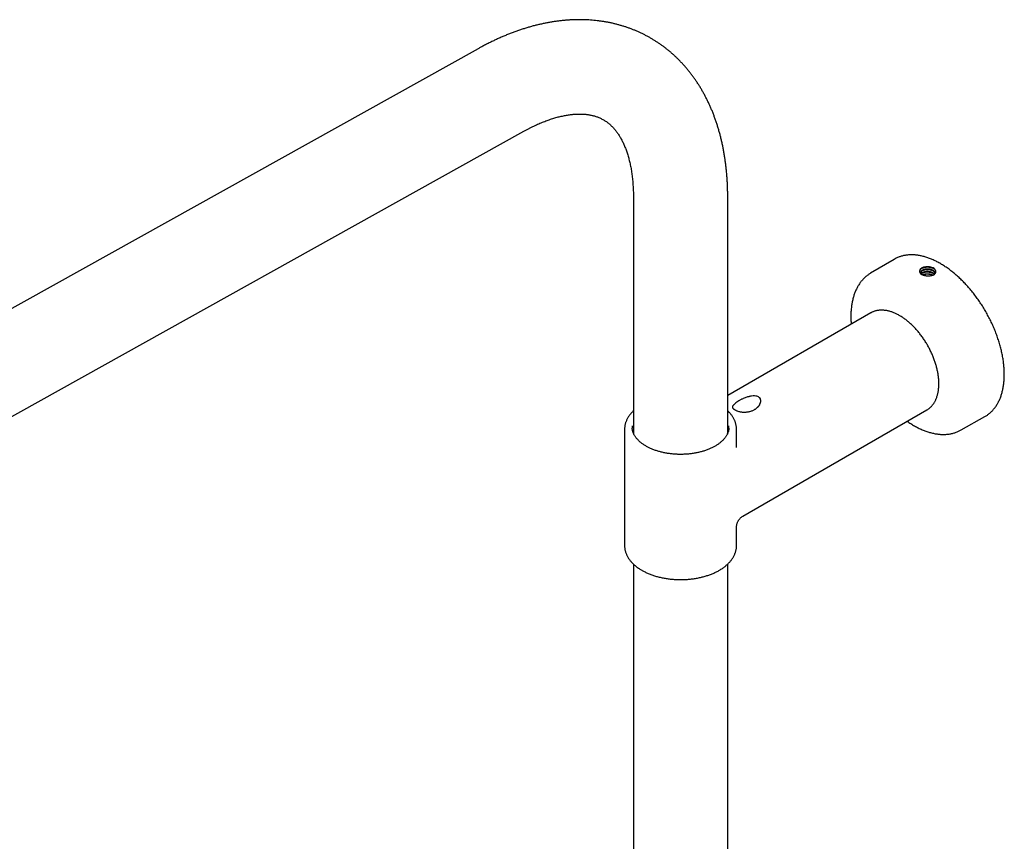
# Model space of a CAD drawing. Header units: millimetres. Extents: x 8 to 1918, y 12 to 2737.
# Tile 46 of 113: x 1530 to 1758, y 1107 to 1298. Entities that reach past the tile are written whole.
import ezdxf

# ---------------------------------------------------------------- set-up
doc = ezdxf.new("R2010")
doc.units = ezdxf.units.MM

msp = doc.modelspace()

# ---------------------------------------------------------------- linework, layer by layer
at = {"color": 7, "linetype": 'Continuous', "lineweight": 30}
for p, q in [((1635.96, 1291.5), (1408.51, 1164.78)), ((1412.36, 1141.86), (1646.62, 1272.37)), ((1672.02, 1257.01), (1672.02, 1202.71)), ((1693.92, 1202.71), (1693.92, 1257.01)), ((1732.54, 1242.61), (1727.1, 1239.38)), ((1727.09, 1239.38), (1727.1, 1239.38)), ((1741.51, 1238.88), (1741.34, 1238.95)), ((1727.17, 1230.18), (1693.92, 1210.98)), ((1697.47, 1183.01), (1740.17, 1207.66)), ((1701.3, 1208.84), (1701.31, 1208.86)), ((1748.11, 1202.99), (1753.62, 1206.09)), ((1669.97, 1203.13), (1669.97, 1203.12)), ((1669.97, 1203.12), (1669.97, 1176.18)), ((1695.97, 1203.12), (1695.97, 1203.13)), ((1695.97, 1198.89), (1695.97, 1203.12)), ((1695.97, 1176.18), (1695.97, 1180.41)), ((1672.02, 1171.86), (1672.02, 834.61)), ((1693.92, 834.62), (1693.92, 1171.86))]:
    msp.add_line(p, q, dxfattribs=at)
at = {"color": 7, "linetype": 'Continuous', "lineweight": 30, "flags": 128}
for points in [[(1741.78, 1238.99), (1741.95, 1239.12), (1742.04, 1239.21), (1742.12, 1239.32), (1742.19, 1239.44), (1742.22, 1239.51), (1742.24, 1239.57), (1742.25, 1239.63), (1742.25, 1239.68), (1742.26, 1239.73), (1742.25, 1239.77), (1742.25, 1239.78), (1742.25, 1239.83), (1742.24, 1239.87), (1742.23, 1239.91), (1742.22, 1239.94), (1742.21, 1239.98), (1742.2, 1240.01), (1742.19, 1240.03), (1742.16, 1240.09), (1742.15, 1240.11), (1742.15, 1240.12), (1742.15, 1240.12), (1742.12, 1240.15), (1742.1, 1240.19), (1742.07, 1240.22), (1742.04, 1240.26), (1742.02, 1240.29), (1741.98, 1240.32), (1741.82, 1240.46), (1741.59, 1240.6), (1741.33, 1240.72), (1741.05, 1240.8), (1740.76, 1240.86), (1740.47, 1240.89), (1740.18, 1240.9), (1739.91, 1240.88), (1739.65, 1240.83), (1739.41, 1240.77), (1739.19, 1240.7), (1739, 1240.61), (1738.84, 1240.51), (1738.71, 1240.4), (1738.6, 1240.29), (1738.6, 1240.29)], [(1727.48, 1230.34), (1727.24, 1230.21), (1727.17, 1230.18)], [(1740.17, 1207.66), (1740.36, 1207.77), (1740.45, 1207.83)], [(1753.62, 1206.09), (1753.93, 1206.27), (1754.06, 1206.36)], [(1694.06, 1202.6), (1694, 1202.77), (1693.92, 1202.98)]]:
    msp.add_lwpolyline(points, dxfattribs=at)
at = {"color": 7, "linetype": 'Continuous', "lineweight": 30}
for centre, radius, start, end in [((1736.13, 1236.55), 7.04, 116.2135, 120.6079), ((1739.32, 1239.84), 0.852, 148.0753, 248.51), ((1739.48, 1239.57), 0.676, 158.7969, 240.7234), ((1675.48, 1203.69), 3.75, 175.651, 184.3647), ((1675.92, 1201.39), 4.21, 157.7603, 163.1165), ((1675.7, 1202.72), 3.68, 180.0143, 189.2599), ((1690.25, 1202.72), 3.68, 350.6185, 359.9854), ((1690.47, 1203.69), 3.75, 355.8486, 4.1304)]:
    msp.add_arc(centre, radius, start, end, dxfattribs=at)
msp.add_ellipse((2095.84, 1437.27), major_axis=(904.78, 541), ratio=0.013088, start_param=1.967745, end_param=1.967986, dxfattribs=at)
for points, knots in [([(1693.92, 1257.01), (1693.92, 1257.19), (1693.92, 1257.69), (1693.91, 1258.51), (1693.88, 1259.48), (1693.84, 1260.44), (1693.78, 1261.4), (1693.71, 1262.34), (1693.62, 1263.28), (1693.52, 1264.22), (1693.4, 1265.14), (1693.27, 1266.06), (1693.13, 1266.97), (1692.97, 1267.87), (1692.8, 1268.77), (1692.61, 1269.65), (1692.41, 1270.52), (1692.19, 1271.39), (1691.96, 1272.24), (1691.71, 1273.09), (1691.45, 1273.92), (1691.18, 1274.74), (1690.89, 1275.55), (1690.59, 1276.35), (1690.28, 1277.14), (1689.95, 1277.91), (1689.61, 1278.67), (1689.25, 1279.42), (1688.88, 1280.16), (1688.5, 1280.88), (1688.11, 1281.59), (1687.7, 1282.29), (1687.29, 1282.97), (1686.86, 1283.64), (1686.41, 1284.29), (1685.96, 1284.94), (1685.49, 1285.56), (1685.02, 1286.18), (1684.53, 1286.77), (1684.03, 1287.36), (1683.52, 1287.93), (1683, 1288.48), (1682.47, 1289.03), (1681.93, 1289.55), (1681.38, 1290.06), (1680.82, 1290.56), (1680.25, 1291.04), (1679.67, 1291.51), (1679.08, 1291.96), (1678.48, 1292.4), (1677.87, 1292.82), (1677.25, 1293.22), (1676.62, 1293.61), (1675.99, 1293.99), (1675.35, 1294.35), (1674.69, 1294.7), (1674.03, 1295.03), (1673.36, 1295.34), (1672.69, 1295.64), (1672, 1295.92), (1671.31, 1296.19), (1670.61, 1296.44), (1669.91, 1296.67), (1669.19, 1296.89), (1668.47, 1297.09), (1667.74, 1297.28), (1667.01, 1297.45), (1666.27, 1297.61), (1665.52, 1297.74), (1664.76, 1297.87), (1664, 1297.97), (1663.23, 1298.06), (1662.46, 1298.13), (1661.68, 1298.19), (1660.89, 1298.22), (1660.1, 1298.25), (1659.31, 1298.25), (1658.51, 1298.24), (1657.7, 1298.21), (1656.89, 1298.16), (1656.07, 1298.09), (1655.25, 1298.01), (1654.43, 1297.91), (1653.6, 1297.8), (1652.76, 1297.66), (1651.93, 1297.51), (1651.09, 1297.34), (1650.25, 1297.15), (1649.4, 1296.95), (1648.55, 1296.73), (1647.7, 1296.49), (1646.85, 1296.23), (1646, 1295.96), (1645.15, 1295.67), (1644.29, 1295.36), (1643.44, 1295.04), (1642.58, 1294.7), (1641.73, 1294.34), (1640.87, 1293.97), (1640.02, 1293.58), (1639.16, 1293.17), (1638.31, 1292.75), (1637.46, 1292.32), (1636.67, 1291.9), (1636.17, 1291.62), (1635.96, 1291.5)], [0, 0, 0, 0, 0.005592, 0.0159683, 0.0263469, 0.0367237, 0.0470975, 0.0574668, 0.0678303, 0.0781862, 0.088533, 0.0988689, 0.1091921, 0.1195005, 0.1297922, 0.1400651, 0.1503173, 0.1605466, 0.170751, 0.1809283, 0.1910767, 0.2011942, 0.2112789, 0.2213293, 0.2313437, 0.2413207, 0.2512591, 0.2611579, 0.2710161, 0.2808333, 0.2906089, 0.3003428, 0.310035, 0.3196857, 0.3292954, 0.3388648, 0.3483946, 0.3578859, 0.36734, 0.3767582, 0.3861421, 0.3954934, 0.4048138, 0.4141053, 0.4233699, 0.4326098, 0.4418272, 0.4510244, 0.4602037, 0.4693675, 0.4785183, 0.4876586, 0.4967909, 0.5059178, 0.5150417, 0.5241648, 0.5332893, 0.5424177, 0.5515525, 0.5606963, 0.5698516, 0.5790208, 0.5882062, 0.5974104, 0.6066355, 0.6158837, 0.6251573, 0.6344582, 0.6437884, 0.6531497, 0.6625438, 0.6719722, 0.6814365, 0.6909377, 0.7004771, 0.7100555, 0.7196737, 0.7293321, 0.7390311, 0.7487709, 0.7585512, 0.7683718, 0.7782323, 0.7881318, 0.7980695, 0.8080443, 0.8180549, 0.8280999, 0.8381778, 0.8482867, 0.8584251, 0.8685909, 0.8787822, 0.8889971, 0.8992336, 0.9094897, 0.9197634, 0.9300527, 0.9403559, 0.9506709, 0.9609962, 0.97133, 0.9816708, 0.9920171, 1, 1, 1, 1]), ([(1646.62, 1272.37), (1646.72, 1272.43), (1647.01, 1272.59), (1647.5, 1272.85), (1648.08, 1273.15), (1648.65, 1273.43), (1649.22, 1273.7), (1649.78, 1273.96), (1650.33, 1274.2), (1650.88, 1274.43), (1651.43, 1274.65), (1651.97, 1274.85), (1652.5, 1275.04), (1653.02, 1275.21), (1653.54, 1275.38), (1654.05, 1275.52), (1654.55, 1275.66), (1655.05, 1275.78), (1655.53, 1275.89), (1656.01, 1275.99), (1656.48, 1276.08), (1656.95, 1276.15), (1657.4, 1276.21), (1657.85, 1276.26), (1658.29, 1276.3), (1658.72, 1276.33), (1659.14, 1276.34), (1659.56, 1276.35), (1659.96, 1276.34), (1660.36, 1276.32), (1660.75, 1276.3), (1661.14, 1276.26), (1661.52, 1276.21), (1661.89, 1276.15), (1662.26, 1276.07), (1662.62, 1275.99), (1662.98, 1275.89), (1663.33, 1275.78), (1663.68, 1275.66), (1664.04, 1275.52), (1664.38, 1275.36), (1664.73, 1275.19), (1665.07, 1275), (1665.41, 1274.8), (1665.74, 1274.58), (1666.06, 1274.34), (1666.37, 1274.09), (1666.67, 1273.83), (1666.96, 1273.57), (1667.23, 1273.29), (1667.5, 1273), (1667.75, 1272.7), (1668, 1272.39), (1668.24, 1272.07), (1668.47, 1271.74), (1668.69, 1271.4), (1668.91, 1271.05), (1669.12, 1270.68), (1669.32, 1270.3), (1669.52, 1269.91), (1669.71, 1269.51), (1669.9, 1269.1), (1670.07, 1268.67), (1670.25, 1268.23), (1670.41, 1267.78), (1670.57, 1267.32), (1670.72, 1266.84), (1670.86, 1266.35), (1671, 1265.85), (1671.13, 1265.33), (1671.25, 1264.8), (1671.36, 1264.26), (1671.47, 1263.71), (1671.56, 1263.15), (1671.65, 1262.57), (1671.73, 1261.98), (1671.8, 1261.38), (1671.86, 1260.77), (1671.91, 1260.14), (1671.95, 1259.51), (1671.99, 1258.86), (1672.01, 1258.2), (1672.02, 1257.59), (1672.02, 1257.19), (1672.02, 1257.01)], [0, 0, 0, 0, 0.0058839, 0.01712, 0.0283461, 0.0395639, 0.0507746, 0.0619795, 0.07318, 0.084378, 0.0955753, 0.1067734, 0.1179747, 0.129182, 0.1403982, 0.1516268, 0.1628716, 0.1741368, 0.1854272, 0.1967482, 0.2081058, 0.2195065, 0.2309579, 0.2424683, 0.254047, 0.2657044, 0.2774524, 0.289304, 0.301274, 0.313379, 0.3256379, 0.3380716, 0.3507038, 0.3635611, 0.3766729, 0.3900716, 0.4037917, 0.4178687, 0.4323359, 0.4472186, 0.4625249, 0.478232, 0.49427, 0.5105123, 0.5267525, 0.542778, 0.5584515, 0.5736977, 0.5884954, 0.6028587, 0.6168204, 0.6304201, 0.6436985, 0.6566937, 0.6694407, 0.6819705, 0.6943104, 0.7064846, 0.7185141, 0.7304176, 0.7422113, 0.7539096, 0.7655253, 0.7770695, 0.7885522, 0.7999821, 0.8113673, 0.8227145, 0.8340301, 0.8453195, 0.8565876, 0.867839, 0.8790774, 0.8903064, 0.901529, 0.9127479, 0.9239657, 0.9351839, 0.9464043, 0.9576286, 0.9688584, 0.980095, 0.9913396, 1, 1, 1, 1]), ([(1754.07, 1206.37), (1754.16, 1206.43), (1754.35, 1206.56), (1754.63, 1206.78), (1754.91, 1207.01), (1755.17, 1207.26), (1755.43, 1207.52), (1755.67, 1207.8), (1755.9, 1208.09), (1756.13, 1208.39), (1756.34, 1208.71), (1756.54, 1209.04), (1756.73, 1209.38), (1756.91, 1209.74), (1757.08, 1210.11), (1757.23, 1210.49), (1757.38, 1210.88), (1757.51, 1211.29), (1757.63, 1211.7), (1757.73, 1212.13), (1757.83, 1212.56), (1757.91, 1213.01), (1757.98, 1213.46), (1758.04, 1213.93), (1758.09, 1214.4), (1758.12, 1214.88), (1758.14, 1215.37), (1758.14, 1215.86), (1758.14, 1216.37), (1758.12, 1216.88), (1758.09, 1217.39), (1758.05, 1217.92), (1757.99, 1218.44), (1757.93, 1218.97), (1757.85, 1219.51), (1757.75, 1220.05), (1757.65, 1220.6), (1757.53, 1221.14), (1757.4, 1221.69), (1757.26, 1222.24), (1757.11, 1222.8), (1756.95, 1223.35), (1756.77, 1223.91), (1756.58, 1224.46), (1756.39, 1225.02), (1756.18, 1225.58), (1755.96, 1226.13), (1755.73, 1226.68), (1755.49, 1227.24), (1755.24, 1227.78), (1754.98, 1228.33), (1754.7, 1228.87), (1754.42, 1229.41), (1754.13, 1229.95), (1753.84, 1230.48), (1753.53, 1231), (1753.21, 1231.52), (1752.89, 1232.04), (1752.55, 1232.54), (1752.21, 1233.04), (1751.87, 1233.54), (1751.51, 1234.02), (1751.15, 1234.5), (1750.78, 1234.97), (1750.4, 1235.43), (1750.02, 1235.88), (1749.64, 1236.32), (1749.24, 1236.76), (1748.85, 1237.18), (1748.44, 1237.59), (1748.04, 1237.99), (1747.63, 1238.38), (1747.21, 1238.76), (1746.79, 1239.12), (1746.37, 1239.47), (1745.95, 1239.81), (1745.52, 1240.14), (1745.09, 1240.46), (1744.66, 1240.76), (1744.23, 1241.05), (1743.8, 1241.32), (1743.37, 1241.58), (1742.93, 1241.82), (1742.5, 1242.05), (1742.07, 1242.27), (1741.63, 1242.47), (1741.2, 1242.66), (1740.77, 1242.83), (1740.35, 1242.98), (1739.92, 1243.12), (1739.5, 1243.25), (1739.08, 1243.35), (1738.66, 1243.44), (1738.25, 1243.52), (1737.84, 1243.58), (1737.43, 1243.62), (1737.03, 1243.65), (1736.64, 1243.66), (1736.25, 1243.65), (1735.87, 1243.63), (1735.49, 1243.59), (1735.12, 1243.54), (1734.75, 1243.47), (1734.4, 1243.38), (1734.05, 1243.28), (1733.71, 1243.16), (1733.37, 1243.03), (1733.15, 1242.93), (1733.04, 1242.87), (1733.03, 1242.87)], [0, 0, 0, 0, 0.008882, 0.018202, 0.027526, 0.036855, 0.046192, 0.055538, 0.064893, 0.074258, 0.083634, 0.09302, 0.102417, 0.111823, 0.121239, 0.130662, 0.140093, 0.149531, 0.158974, 0.168422, 0.177874, 0.18733, 0.196787, 0.206247, 0.215708, 0.22517, 0.234633, 0.244095, 0.253558, 0.26302, 0.272481, 0.281941, 0.291401, 0.30086, 0.310318, 0.319775, 0.329231, 0.338686, 0.34814, 0.357593, 0.367045, 0.376497, 0.385947, 0.395397, 0.404846, 0.414294, 0.423742, 0.433189, 0.442636, 0.452083, 0.461529, 0.470974, 0.48042, 0.489865, 0.499311, 0.508756, 0.518201, 0.527647, 0.537092, 0.546538, 0.555984, 0.565431, 0.574877, 0.584325, 0.593773, 0.603221, 0.61267, 0.62212, 0.631571, 0.641023, 0.650475, 0.659929, 0.669383, 0.678838, 0.688295, 0.697753, 0.707211, 0.716671, 0.726132, 0.735594, 0.745057, 0.754521, 0.763985, 0.773451, 0.782916, 0.792382, 0.801847, 0.811312, 0.820775, 0.830237, 0.839697, 0.849153, 0.858606, 0.868055, 0.877497, 0.886934, 0.896363, 0.905784, 0.915196, 0.924598, 0.93399, 0.943372, 0.952742, 0.962102, 0.971452, 0.980792, 0.990125, 0.999451, 1, 1, 1, 1]), ([(1727.09, 1239.37), (1727.02, 1239.33), (1726.84, 1239.23), (1726.57, 1239.05), (1726.28, 1238.83), (1725.99, 1238.59), (1725.71, 1238.34), (1725.45, 1238.08), (1725.19, 1237.8), (1724.94, 1237.51), (1724.71, 1237.2), (1724.49, 1236.89), (1724.27, 1236.55), (1724.07, 1236.21), (1723.88, 1235.85), (1723.7, 1235.48), (1723.54, 1235.09), (1723.38, 1234.7), (1723.24, 1234.29), (1723.11, 1233.87), (1722.99, 1233.44), (1722.89, 1233), (1722.8, 1232.55), (1722.72, 1232.1), (1722.65, 1231.63), (1722.6, 1231.15), (1722.56, 1230.67), (1722.53, 1230.17), (1722.52, 1229.75), (1722.52, 1229.4), (1722.52, 1229.05), (1722.53, 1228.61), (1722.56, 1228.09), (1722.59, 1227.73), (1722.6, 1227.55), (1722.6, 1227.54)], [0, 0, 0, 0, 0.0208625, 0.0523865, 0.0839219, 0.1154869, 0.1470988, 0.1787736, 0.210525, 0.2423645, 0.2743013, 0.3063415, 0.3384886, 0.3707435, 0.4031044, 0.4355675, 0.468127, 0.5007757, 0.5335055, 0.5663073, 0.5991721, 0.6320907, 0.6650543, 0.6980544, 0.7310836, 0.7641347, 0.7972015, 0.8302788, 0.8633617, 0.8814295, 0.8989346, 0.9320187, 0.9650951, 0.9981643, 1, 1, 1, 1]), ([(1742.12, 1240.15), (1742.1, 1240.17), (1742.06, 1240.21), (1742, 1240.26), (1741.95, 1240.3), (1741.9, 1240.33), (1741.85, 1240.36), (1741.78, 1240.41), (1741.66, 1240.47), (1741.52, 1240.54), (1741.36, 1240.6), (1741.22, 1240.64), (1741.1, 1240.68), (1740.98, 1240.7), (1740.85, 1240.73), (1740.72, 1240.75), (1740.6, 1240.76), (1740.52, 1240.76), (1740.44, 1240.77), (1740.33, 1240.77), (1740.15, 1240.77), (1739.99, 1240.76), (1739.86, 1240.74), (1739.78, 1240.73), (1739.7, 1240.72), (1739.62, 1240.7), (1739.54, 1240.69), (1739.47, 1240.67), (1739.39, 1240.64), (1739.3, 1240.62), (1739.22, 1240.58), (1739.15, 1240.56), (1739.08, 1240.52), (1739.01, 1240.49), (1738.94, 1240.45), (1738.88, 1240.41), (1738.82, 1240.37), (1738.76, 1240.33), (1738.71, 1240.28), (1738.66, 1240.24), (1738.63, 1240.2), (1738.61, 1240.17), (1738.59, 1240.15), (1738.57, 1240.12), (1738.53, 1240.07), (1738.49, 1239.99), (1738.47, 1239.91), (1738.45, 1239.85), (1738.45, 1239.83), (1738.45, 1239.82)], [0, 0, 0, 0, 0.024949, 0.042515, 0.058227, 0.072086, 0.083841, 0.103287, 0.133293, 0.173783, 0.21107, 0.240713, 0.262709, 0.289458, 0.316207, 0.342957, 0.369708, 0.386055, 0.393486, 0.417268, 0.452937, 0.500487, 0.517264, 0.534114, 0.551035, 0.568029, 0.585095, 0.602234, 0.619445, 0.64204, 0.66243, 0.680613, 0.696591, 0.721925, 0.738436, 0.758264, 0.778093, 0.79792, 0.817747, 0.837574, 0.8574, 0.864959, 0.874606, 0.886341, 0.900163, 0.934064, 0.976308, 0.993959, 1, 1, 1, 1]), ([(1739.01, 1239.05), (1739, 1239.06), (1738.96, 1239.09), (1738.91, 1239.13), (1738.86, 1239.18), (1738.82, 1239.22), (1738.8, 1239.25), (1738.78, 1239.28), (1738.76, 1239.32), (1738.74, 1239.36), (1738.72, 1239.41), (1738.71, 1239.45), (1738.71, 1239.5), (1738.71, 1239.58), (1738.75, 1239.68), (1738.82, 1239.77), (1738.85, 1239.81)], [0, 0, 0, 0, 0.050424, 0.108513, 0.181445, 0.243175, 0.27994, 0.303553, 0.360783, 0.418691, 0.477246, 0.535884, 0.594021, 0.651659, 0.825656, 1, 1, 1, 1]), ([(1742.09, 1239.28), (1742.09, 1239.29), (1742.09, 1239.32), (1742.07, 1239.38), (1742.04, 1239.49), (1741.97, 1239.61), (1741.88, 1239.72), (1741.78, 1239.82), (1741.69, 1239.89), (1741.61, 1239.95), (1741.51, 1240.01), (1741.39, 1240.07), (1741.26, 1240.12), (1741.13, 1240.17), (1741.01, 1240.21), (1740.88, 1240.24), (1740.71, 1240.27), (1740.53, 1240.29), (1740.37, 1240.3), (1740.25, 1240.3), (1740.14, 1240.29), (1740.03, 1240.29), (1739.93, 1240.27), (1739.87, 1240.26), (1739.83, 1240.26), (1739.8, 1240.25), (1739.78, 1240.25), (1739.71, 1240.23), (1739.62, 1240.21), (1739.52, 1240.18), (1739.45, 1240.16), (1739.39, 1240.13), (1739.34, 1240.11), (1739.3, 1240.09), (1739.26, 1240.07), (1739.2, 1240.04), (1739.13, 1240), (1739.05, 1239.94), (1738.99, 1239.89), (1738.94, 1239.83), (1738.9, 1239.79), (1738.86, 1239.72), (1738.82, 1239.64), (1738.81, 1239.57), (1738.8, 1239.53)], [0, 0, 0, 0, 0.00479, 0.02516, 0.065884, 0.106614, 0.147339, 0.188065, 0.212646, 0.235513, 0.262246, 0.292843, 0.324923, 0.353656, 0.380926, 0.406733, 0.43676, 0.483924, 0.518843, 0.532124, 0.560025, 0.583583, 0.602798, 0.617667, 0.625491, 0.631185, 0.634749, 0.641097, 0.676948, 0.694414, 0.711879, 0.729344, 0.744392, 0.751759, 0.763349, 0.779162, 0.802947, 0.832475, 0.85973, 0.879176, 0.899172, 0.919719, 0.962575, 1, 1, 1, 1]), ([(1738.85, 1239.81), (1738.87, 1239.84), (1738.9, 1239.89), (1738.96, 1239.96), (1739.01, 1240.01), (1739.07, 1240.06), (1739.13, 1240.1), (1739.19, 1240.15), (1739.25, 1240.18), (1739.3, 1240.2), (1739.33, 1240.22), (1739.39, 1240.24), (1739.48, 1240.28), (1739.58, 1240.31), (1739.67, 1240.33), (1739.75, 1240.35), (1739.82, 1240.37), (1739.9, 1240.38), (1740, 1240.39), (1740.11, 1240.4), (1740.23, 1240.41), (1740.35, 1240.4), (1740.49, 1240.4), (1740.65, 1240.38), (1740.77, 1240.37), (1740.82, 1240.35), (1740.83, 1240.35), (1740.86, 1240.35), (1740.9, 1240.34), (1740.97, 1240.32), (1741.08, 1240.29), (1741.21, 1240.25), (1741.38, 1240.18), (1741.51, 1240.11), (1741.6, 1240.06), (1741.64, 1240.03), (1741.69, 1240), (1741.74, 1239.96), (1741.78, 1239.92), (1741.84, 1239.87), (1741.9, 1239.8), (1741.95, 1239.74), (1741.99, 1239.68), (1742.02, 1239.63), (1742.04, 1239.58), (1742.06, 1239.53), (1742.08, 1239.48), (1742.09, 1239.43), (1742.1, 1239.37), (1742.1, 1239.33), (1742.1, 1239.3)], [0, 0, 0, 0, 0.036058, 0.065634, 0.088727, 0.110964, 0.133199, 0.155434, 0.177667, 0.186288, 0.197384, 0.210956, 0.235953, 0.266516, 0.284964, 0.303067, 0.320825, 0.338239, 0.355308, 0.383596, 0.410151, 0.434971, 0.458058, 0.49901, 0.533031, 0.534713, 0.536892, 0.539569, 0.550584, 0.566077, 0.586046, 0.619627, 0.661157, 0.710631, 0.722596, 0.735697, 0.749932, 0.765303, 0.781809, 0.799449, 0.829958, 0.854948, 0.874419, 0.88837, 0.906148, 0.923925, 0.941702, 0.95948, 0.977256, 1, 1, 1, 1]), ([(1738.88, 1239.28), (1738.89, 1239.3), (1738.93, 1239.36), (1739.01, 1239.44), (1739.11, 1239.52), (1739.21, 1239.58), (1739.31, 1239.64), (1739.42, 1239.68), (1739.53, 1239.72), (1739.65, 1239.76), (1739.77, 1239.78), (1739.89, 1239.81), (1740.02, 1239.82), (1740.2, 1239.83), (1740.39, 1239.83), (1740.57, 1239.82), (1740.7, 1239.8), (1740.8, 1239.79), (1740.9, 1239.77), (1740.99, 1239.75), (1741.1, 1239.71), (1741.24, 1239.67), (1741.36, 1239.62), (1741.46, 1239.57), (1741.52, 1239.53), (1741.58, 1239.5), (1741.63, 1239.47), (1741.66, 1239.45), (1741.7, 1239.42), (1741.75, 1239.38), (1741.8, 1239.34), (1741.84, 1239.29), (1741.89, 1239.25), (1741.93, 1239.2), (1741.95, 1239.16), (1741.96, 1239.14)], [0, 0, 0, 0, 0.031764, 0.083393, 0.133006, 0.169971, 0.205524, 0.239664, 0.277052, 0.314825, 0.343769, 0.374576, 0.409667, 0.44904, 0.50781, 0.554342, 0.581865, 0.607958, 0.632619, 0.655848, 0.677647, 0.725856, 0.765129, 0.789674, 0.81142, 0.830369, 0.846519, 0.85987, 0.870422, 0.891491, 0.91256, 0.93363, 0.9547, 0.975771, 1, 1, 1, 1]), ([(1741.92, 1239.1), (1741.89, 1239.14), (1741.82, 1239.21), (1741.7, 1239.32), (1741.57, 1239.4), (1741.45, 1239.47), (1741.36, 1239.51), (1741.26, 1239.55), (1741.13, 1239.6), (1740.99, 1239.64), (1740.84, 1239.67), (1740.71, 1239.7), (1740.59, 1239.71), (1740.48, 1239.72), (1740.35, 1239.73), (1740.21, 1239.73), (1740.06, 1239.72), (1739.92, 1239.7), (1739.82, 1239.68), (1739.72, 1239.67), (1739.61, 1239.64), (1739.48, 1239.6), (1739.37, 1239.56), (1739.29, 1239.52), (1739.24, 1239.49), (1739.18, 1239.46), (1739.12, 1239.42), (1739.05, 1239.37), (1738.98, 1239.31), (1738.94, 1239.26), (1738.92, 1239.24), (1738.92, 1239.23)], [0, 0, 0, 0, 0.0502804, 0.1082347, 0.1617817, 0.1950406, 0.226338, 0.2491097, 0.2886504, 0.341754, 0.3734084, 0.4084559, 0.4466881, 0.4685502, 0.5028014, 0.5428846, 0.5864413, 0.6234435, 0.6531201, 0.6753206, 0.7085743, 0.7548198, 0.7973144, 0.8195941, 0.8402705, 0.8593436, 0.8863015, 0.9212172, 0.9580403, 0.9872887, 1, 1, 1, 1]), ([(1741.71, 1239.87), (1741.7, 1239.88), (1741.66, 1239.9), (1741.56, 1239.95), (1741.44, 1240), (1741.3, 1240.05), (1741.17, 1240.09), (1741.05, 1240.12), (1740.94, 1240.14), (1740.85, 1240.16), (1740.75, 1240.17), (1740.64, 1240.18), (1740.56, 1240.19), (1740.49, 1240.19), (1740.43, 1240.2), (1740.37, 1240.2), (1740.28, 1240.2), (1740.2, 1240.2), (1740.11, 1240.2), (1740.03, 1240.19), (1739.95, 1240.18), (1739.8, 1240.17), (1739.58, 1240.13), (1739.35, 1240.06), (1739.17, 1239.99), (1739.08, 1239.95), (1739.04, 1239.93)], [0, 0, 0, 0, 0.013124, 0.058934, 0.115455, 0.168235, 0.217272, 0.262567, 0.298855, 0.327909, 0.364234, 0.403293, 0.433304, 0.454264, 0.466175, 0.495255, 0.524334, 0.553413, 0.582491, 0.611569, 0.640646, 0.669722, 0.771396, 0.873063, 0.948853, 1, 1, 1, 1]), ([(1741.71, 1239.3), (1741.7, 1239.31), (1741.63, 1239.34), (1741.51, 1239.4), (1741.35, 1239.46), (1741.22, 1239.5), (1741.09, 1239.53), (1740.97, 1239.56), (1740.85, 1239.58), (1740.73, 1239.6), (1740.62, 1239.61), (1740.53, 1239.62), (1740.44, 1239.63), (1740.32, 1239.63), (1740.14, 1239.63), (1739.96, 1239.61), (1739.81, 1239.6), (1739.69, 1239.58), (1739.58, 1239.55), (1739.46, 1239.52), (1739.33, 1239.48), (1739.2, 1239.43), (1739.1, 1239.39), (1739.06, 1239.37), (1739.05, 1239.36)], [0, 0, 0, 0, 0.014733, 0.084257, 0.150175, 0.201433, 0.238026, 0.287964, 0.328751, 0.369539, 0.410328, 0.442897, 0.463301, 0.506088, 0.56807, 0.644346, 0.69173, 0.731569, 0.773123, 0.81639, 0.871731, 0.929625, 0.985523, 1, 1, 1, 1]), ([(1739.16, 1238.98), (1739.17, 1238.99), (1739.21, 1239.02), (1739.3, 1239.06), (1739.42, 1239.11), (1739.55, 1239.16), (1739.66, 1239.19), (1739.74, 1239.21), (1739.82, 1239.22), (1739.89, 1239.23), (1739.96, 1239.24), (1740.05, 1239.25), (1740.16, 1239.26), (1740.26, 1239.26), (1740.37, 1239.26), (1740.49, 1239.26), (1740.63, 1239.24), (1740.79, 1239.22), (1740.94, 1239.19), (1741.08, 1239.15), (1741.18, 1239.12), (1741.28, 1239.08), (1741.37, 1239.04), (1741.45, 1239), (1741.53, 1238.96), (1741.58, 1238.93), (1741.6, 1238.91)], [0, 0, 0, 0, 0.0299137, 0.0695132, 0.1405763, 0.2008444, 0.2398576, 0.2746477, 0.3052141, 0.3315565, 0.3536746, 0.3918777, 0.4300796, 0.4682801, 0.5064793, 0.5511596, 0.6021373, 0.6594111, 0.7230616, 0.7740651, 0.8124158, 0.850626, 0.8888356, 0.9270446, 0.965253, 1, 1, 1, 1]), ([(1741.34, 1238.95), (1741.3, 1238.96), (1741.2, 1239), (1741.07, 1239.05), (1740.94, 1239.08), (1740.83, 1239.1), (1740.71, 1239.12), (1740.6, 1239.14), (1740.49, 1239.15), (1740.39, 1239.15), (1740.29, 1239.15), (1740.16, 1239.15), (1740.03, 1239.14), (1739.9, 1239.13), (1739.81, 1239.11), (1739.73, 1239.1), (1739.65, 1239.08), (1739.55, 1239.05), (1739.46, 1239.02), (1739.38, 1238.99), (1739.32, 1238.96), (1739.28, 1238.94), (1739.27, 1238.93)], [0, 0, 0, 0, 0.067052, 0.148942, 0.195473, 0.245717, 0.299673, 0.356056, 0.398454, 0.442364, 0.487785, 0.536295, 0.610422, 0.66835, 0.709776, 0.739814, 0.780701, 0.832434, 0.892012, 0.931114, 0.968225, 1, 1, 1, 1]), ([(1741.85, 1239.03), (1741.8, 1239), (1741.7, 1238.95), (1741.53, 1238.88), (1741.35, 1238.82), (1741.17, 1238.78), (1740.97, 1238.74), (1740.77, 1238.72), (1740.57, 1238.71), (1740.36, 1238.71), (1740.16, 1238.72), (1739.96, 1238.75), (1739.76, 1238.78), (1739.58, 1238.83), (1739.4, 1238.88), (1739.24, 1238.94), (1739.1, 1239.01), (1739.01, 1239.05), (1738.97, 1239.07)], [0, 0, 0, 0, 0.065637, 0.131057, 0.196292, 0.26134, 0.326136, 0.390605, 0.454684, 0.518346, 0.581542, 0.644286, 0.706504, 0.768041, 0.828874, 0.88895, 0.948211, 1, 1, 1, 1]), ([(1740.46, 1207.84), (1740.53, 1207.89), (1740.68, 1207.99), (1740.89, 1208.17), (1741.1, 1208.36), (1741.3, 1208.57), (1741.49, 1208.8), (1741.67, 1209.03), (1741.84, 1209.28), (1742, 1209.55), (1742.15, 1209.82), (1742.28, 1210.11), (1742.4, 1210.41), (1742.51, 1210.73), (1742.61, 1211.05), (1742.7, 1211.38), (1742.77, 1211.73), (1742.84, 1212.08), (1742.88, 1212.45), (1742.92, 1212.82), (1742.94, 1213.2), (1742.96, 1213.59), (1742.95, 1213.98), (1742.94, 1214.39), (1742.91, 1214.79), (1742.87, 1215.21), (1742.82, 1215.63), (1742.76, 1216.05), (1742.68, 1216.47), (1742.59, 1216.9), (1742.49, 1217.34), (1742.38, 1217.77), (1742.25, 1218.21), (1742.12, 1218.64), (1741.97, 1219.08), (1741.81, 1219.52), (1741.64, 1219.95), (1741.46, 1220.39), (1741.27, 1220.82), (1741.07, 1221.25), (1740.86, 1221.68), (1740.64, 1222.1), (1740.41, 1222.52), (1740.17, 1222.93), (1739.92, 1223.34), (1739.67, 1223.74), (1739.4, 1224.14), (1739.13, 1224.53), (1738.85, 1224.91), (1738.57, 1225.29), (1738.27, 1225.65), (1737.97, 1226.01), (1737.67, 1226.35), (1737.36, 1226.69), (1737.04, 1227.02), (1736.73, 1227.33), (1736.4, 1227.64), (1736.07, 1227.93), (1735.74, 1228.21), (1735.41, 1228.48), (1735.07, 1228.73), (1734.74, 1228.97), (1734.4, 1229.2), (1734.05, 1229.41), (1733.71, 1229.61), (1733.37, 1229.8), (1733.03, 1229.97), (1732.69, 1230.12), (1732.35, 1230.27), (1732.01, 1230.39), (1731.67, 1230.5), (1731.34, 1230.59), (1731.01, 1230.67), (1730.68, 1230.73), (1730.36, 1230.77), (1730.04, 1230.8), (1729.72, 1230.81), (1729.41, 1230.81), (1729.11, 1230.79), (1728.82, 1230.75), (1728.53, 1230.7), (1728.24, 1230.63), (1727.97, 1230.54), (1727.72, 1230.45), (1727.56, 1230.37), (1727.49, 1230.34)], [0, 0, 0, 0, 0.010886, 0.022744, 0.034613, 0.046499, 0.058407, 0.070339, 0.082297, 0.094282, 0.106293, 0.118329, 0.130388, 0.142467, 0.154562, 0.166673, 0.178794, 0.190925, 0.203062, 0.215203, 0.227348, 0.239494, 0.25164, 0.263786, 0.275929, 0.288071, 0.300211, 0.312349, 0.324484, 0.336616, 0.348746, 0.360873, 0.372998, 0.385121, 0.397241, 0.40936, 0.421478, 0.433593, 0.445708, 0.457822, 0.469934, 0.482046, 0.494158, 0.50627, 0.518381, 0.530493, 0.542606, 0.554719, 0.566833, 0.578948, 0.591064, 0.603182, 0.615302, 0.627423, 0.639547, 0.651673, 0.663802, 0.675934, 0.688068, 0.700205, 0.712345, 0.724488, 0.736634, 0.748783, 0.760934, 0.773087, 0.785241, 0.797396, 0.809549, 0.8217, 0.833847, 0.845988, 0.85812, 0.870241, 0.882348, 0.894437, 0.906507, 0.918553, 0.930575, 0.942569, 0.954535, 0.966475, 0.978389, 0.99028, 1, 1, 1, 1]), ([(1701.33, 1208.88), (1701.34, 1208.9), (1701.38, 1208.98), (1701.5, 1209.23), (1701.61, 1209.6), (1701.6, 1210.05), (1701.43, 1210.42), (1701.12, 1210.7), (1700.68, 1210.86), (1700.11, 1210.91), (1699.63, 1210.88), (1699.28, 1210.83), (1699.09, 1210.79), (1698.9, 1210.75), (1698.65, 1210.69), (1698.33, 1210.6), (1697.94, 1210.46), (1697.58, 1210.32), (1697.27, 1210.18), (1697.01, 1210.06), (1696.76, 1209.93), (1696.42, 1209.74), (1696.02, 1209.48), (1695.69, 1209.22), (1695.47, 1209.02), (1695.34, 1208.87), (1695.25, 1208.75), (1695.21, 1208.68), (1695.2, 1208.65)], [0, 0, 0, 0, 0.011126, 0.035047, 0.11054, 0.175153, 0.230549, 0.279343, 0.328146, 0.383537, 0.448155, 0.465998, 0.484543, 0.503808, 0.523807, 0.559148, 0.599858, 0.645959, 0.67637, 0.706805, 0.737263, 0.767744, 0.836787, 0.900337, 0.930126, 0.958614, 0.985833, 1, 1, 1, 1]), ([(1672.02, 1207.44), (1671.99, 1207.4), (1671.86, 1207.28), (1671.66, 1207.07), (1671.43, 1206.81), (1671.21, 1206.54), (1671.01, 1206.27), (1670.83, 1205.99), (1670.66, 1205.71), (1670.51, 1205.42), (1670.38, 1205.13), (1670.27, 1204.84), (1670.18, 1204.55), (1670.1, 1204.25), (1670.04, 1203.96), (1670, 1203.66), (1669.98, 1203.38), (1669.98, 1203.21), (1669.98, 1203.13)], [0, 0, 0, 0, 0.028738, 0.096708, 0.164476, 0.231993, 0.299214, 0.366094, 0.432595, 0.49869, 0.564363, 0.629611, 0.694448, 0.758901, 0.823014, 0.886842, 0.95045, 1, 1, 1, 1]), ([(1695.97, 1203.14), (1695.97, 1203.22), (1695.97, 1203.41), (1695.94, 1203.7), (1695.9, 1203.99), (1695.84, 1204.29), (1695.76, 1204.58), (1695.67, 1204.87), (1695.56, 1205.15), (1695.43, 1205.44), (1695.28, 1205.72), (1695.12, 1206), (1694.94, 1206.27), (1694.74, 1206.54), (1694.52, 1206.81), (1694.29, 1207.07), (1694.09, 1207.28), (1693.96, 1207.4), (1693.92, 1207.44)], [0, 0, 0, 0, 0.056863, 0.120332, 0.183849, 0.24749, 0.311331, 0.375434, 0.439857, 0.504641, 0.569815, 0.635394, 0.701378, 0.767755, 0.834501, 0.901582, 0.968958, 1, 1, 1, 1]), ([(1701.31, 1208.85), (1701.28, 1208.8), (1701.23, 1208.71), (1701.14, 1208.59), (1701.07, 1208.5), (1701.01, 1208.43), (1700.96, 1208.37), (1700.91, 1208.32), (1700.87, 1208.27), (1700.81, 1208.22), (1700.73, 1208.14), (1700.61, 1208.04), (1700.45, 1207.91), (1700.27, 1207.78), (1700.06, 1207.65), (1699.82, 1207.52), (1699.52, 1207.39), (1699.19, 1207.27), (1698.84, 1207.18), (1698.49, 1207.11), (1698.15, 1207.08), (1697.83, 1207.06), (1697.51, 1207.07), (1697.2, 1207.1), (1696.87, 1207.15), (1696.54, 1207.22), (1696.23, 1207.32), (1695.97, 1207.42), (1695.77, 1207.52), (1695.63, 1207.6), (1695.52, 1207.68), (1695.44, 1207.74), (1695.38, 1207.78), (1695.34, 1207.83), (1695.29, 1207.88), (1695.23, 1207.94), (1695.18, 1208.01), (1695.14, 1208.09), (1695.11, 1208.16), (1695.1, 1208.23), (1695.09, 1208.31), (1695.09, 1208.37), (1695.1, 1208.43), (1695.12, 1208.49), (1695.15, 1208.57), (1695.18, 1208.63), (1695.2, 1208.66)], [0, 0, 0, 0, 0.025579, 0.046814, 0.06368, 0.077129, 0.086245, 0.095268, 0.104684, 0.114493, 0.124692, 0.150119, 0.177126, 0.208356, 0.236501, 0.268662, 0.310148, 0.351283, 0.392428, 0.429946, 0.465224, 0.500503, 0.52924, 0.560546, 0.594358, 0.628906, 0.663173, 0.69735, 0.71992, 0.741566, 0.760479, 0.772824, 0.783607, 0.792839, 0.803193, 0.818338, 0.838095, 0.857197, 0.873249, 0.893144, 0.91267, 0.932166, 0.943652, 0.957742, 0.976512, 1, 1, 1, 1]), ([(1735.6, 1205.02), (1735.73, 1204.93), (1736, 1204.74), (1736.42, 1204.47), (1736.86, 1204.2), (1737.3, 1203.94), (1737.74, 1203.7), (1738.18, 1203.47), (1738.62, 1203.26), (1739.06, 1203.06), (1739.5, 1202.88), (1739.94, 1202.72), (1740.38, 1202.57), (1740.81, 1202.43), (1741.24, 1202.32), (1741.67, 1202.21), (1742.1, 1202.13), (1742.52, 1202.06), (1742.94, 1202.01), (1743.36, 1201.97), (1743.77, 1201.96), (1744.17, 1201.96), (1744.57, 1201.97), (1744.96, 1202), (1745.35, 1202.05), (1745.73, 1202.12), (1746.1, 1202.2), (1746.47, 1202.3), (1746.82, 1202.41), (1747.17, 1202.54), (1747.51, 1202.68), (1747.82, 1202.83), (1748.02, 1202.94), (1748.1, 1202.99)], [0, 0, 0, 0, 0.02905, 0.062112, 0.095185, 0.128266, 0.161355, 0.194448, 0.227543, 0.260635, 0.293719, 0.32679, 0.359843, 0.392869, 0.425862, 0.458813, 0.491713, 0.524552, 0.55732, 0.590009, 0.62261, 0.655113, 0.687514, 0.719806, 0.751988, 0.784059, 0.816021, 0.847881, 0.879647, 0.911329, 0.942941, 0.974499, 1, 1, 1, 1]), ([(1694.21, 1203.44), (1694.21, 1203.38), (1694.2, 1203.24), (1694.16, 1203.02), (1694.11, 1202.77), (1694.03, 1202.53), (1693.94, 1202.28), (1693.84, 1202.04), (1693.71, 1201.8), (1693.57, 1201.57), (1693.42, 1201.33), (1693.24, 1201.1), (1693.05, 1200.88), (1692.85, 1200.66), (1692.63, 1200.44), (1692.4, 1200.23), (1692.15, 1200.02), (1691.88, 1199.82), (1691.61, 1199.62), (1691.32, 1199.43), (1691.01, 1199.25), (1690.7, 1199.07), (1690.37, 1198.9), (1690.03, 1198.74), (1689.68, 1198.59), (1689.32, 1198.44), (1688.95, 1198.3), (1688.56, 1198.17), (1688.17, 1198.05), (1687.78, 1197.94), (1687.37, 1197.84), (1686.96, 1197.74), (1686.54, 1197.66), (1686.12, 1197.58), (1685.69, 1197.51), (1685.25, 1197.46), (1684.81, 1197.41), (1684.37, 1197.37), (1683.93, 1197.35), (1683.49, 1197.33), (1683.04, 1197.32), (1682.6, 1197.33), (1682.15, 1197.34), (1681.71, 1197.37), (1681.27, 1197.4), (1680.83, 1197.44), (1680.4, 1197.5), (1679.97, 1197.56), (1679.54, 1197.63), (1679.12, 1197.71), (1678.7, 1197.81), (1678.3, 1197.91), (1677.9, 1198.02), (1677.5, 1198.13), (1677.12, 1198.26), (1676.74, 1198.4), (1676.38, 1198.54), (1676.03, 1198.69), (1675.68, 1198.85), (1675.35, 1199.02), (1675.03, 1199.19), (1674.72, 1199.38), (1674.43, 1199.56), (1674.15, 1199.76), (1673.88, 1199.96), (1673.63, 1200.16), (1673.39, 1200.37), (1673.17, 1200.59), (1672.96, 1200.81), (1672.77, 1201.03), (1672.59, 1201.26), (1672.43, 1201.49), (1672.28, 1201.72), (1672.15, 1201.96), (1672.04, 1202.2), (1671.94, 1202.44), (1671.87, 1202.68), (1671.8, 1202.93), (1671.76, 1203.18), (1671.74, 1203.34), (1671.73, 1203.42)], [0, 0, 0, 0, 0.008734, 0.021933, 0.035109, 0.048251, 0.061354, 0.074414, 0.087431, 0.100407, 0.113347, 0.126254, 0.139134, 0.151993, 0.164834, 0.177663, 0.190481, 0.203294, 0.216102, 0.228909, 0.241715, 0.254522, 0.26733, 0.28014, 0.292954, 0.30577, 0.31859, 0.331413, 0.34424, 0.35707, 0.369903, 0.382739, 0.395578, 0.408419, 0.421263, 0.434108, 0.446956, 0.459804, 0.472654, 0.485504, 0.498355, 0.511206, 0.524058, 0.536908, 0.549758, 0.562606, 0.575454, 0.588299, 0.601143, 0.613984, 0.626823, 0.639658, 0.652491, 0.66532, 0.678146, 0.690968, 0.703786, 0.716601, 0.729411, 0.742218, 0.755021, 0.767821, 0.780619, 0.793416, 0.806212, 0.819009, 0.831809, 0.844614, 0.857427, 0.870252, 0.883093, 0.895954, 0.90884, 0.921756, 0.934708, 0.9477, 0.960736, 0.973815, 0.986937, 1, 1, 1, 1]), ([(1695.97, 1180.41), (1695.98, 1180.49), (1695.98, 1180.65), (1696, 1180.85), (1696.03, 1181.01), (1696.07, 1181.19), (1696.13, 1181.39), (1696.22, 1181.6), (1696.32, 1181.81), (1696.44, 1182.02), (1696.61, 1182.26), (1696.83, 1182.52), (1697.12, 1182.79), (1697.35, 1182.93), (1697.47, 1183.01)], [0, 0, 0, 0, 0.0788372, 0.1448725, 0.1973523, 0.2375398, 0.3158082, 0.3963428, 0.4570939, 0.5345253, 0.6285271, 0.7384124, 0.862903, 1, 1, 1, 1]), ([(1669.98, 1176.18), (1669.98, 1176.09), (1669.98, 1175.91), (1670, 1175.63), (1670.04, 1175.34), (1670.1, 1175.04), (1670.18, 1174.75), (1670.27, 1174.46), (1670.38, 1174.17), (1670.51, 1173.89), (1670.65, 1173.61), (1670.81, 1173.33), (1670.99, 1173.05), (1671.19, 1172.78), (1671.4, 1172.52), (1671.63, 1172.26), (1671.88, 1172), (1672.14, 1171.75), (1672.41, 1171.51), (1672.7, 1171.27), (1673.01, 1171.04), (1673.33, 1170.82), (1673.65, 1170.61), (1673.88, 1170.48), (1673.99, 1170.41)], [0, 0, 0, 0, 0.037026, 0.08116, 0.125321, 0.169564, 0.21394, 0.258495, 0.303268, 0.34829, 0.393582, 0.439155, 0.485011, 0.53114, 0.577528, 0.624152, 0.670983, 0.717993, 0.765151, 0.812426, 0.859791, 0.90722, 0.954691, 1, 1, 1, 1]), ([(1673.99, 1170.41), (1674.05, 1170.38), (1674.23, 1170.27), (1674.54, 1170.11), (1674.91, 1169.93), (1675.29, 1169.75), (1675.69, 1169.58), (1676.09, 1169.43), (1676.5, 1169.28), (1676.93, 1169.14), (1677.35, 1169.01), (1677.79, 1168.89), (1678.23, 1168.78), (1678.68, 1168.68), (1679.14, 1168.59), (1679.6, 1168.51), (1680.06, 1168.44), (1680.53, 1168.39), (1681, 1168.34), (1681.47, 1168.3), (1681.95, 1168.27), (1682.43, 1168.25), (1682.9, 1168.25), (1683.38, 1168.25), (1683.86, 1168.27), (1684.33, 1168.29), (1684.81, 1168.33), (1685.28, 1168.37), (1685.75, 1168.43), (1686.21, 1168.49), (1686.67, 1168.57), (1687.13, 1168.66), (1687.58, 1168.75), (1688.03, 1168.86), (1688.46, 1168.97), (1688.9, 1169.1), (1689.32, 1169.24), (1689.73, 1169.38), (1690.14, 1169.54), (1690.54, 1169.7), (1690.93, 1169.87), (1691.3, 1170.06), (1691.67, 1170.25), (1692.02, 1170.45), (1692.36, 1170.65), (1692.69, 1170.87), (1693.01, 1171.09), (1693.31, 1171.33), (1693.6, 1171.57), (1693.88, 1171.81), (1694.14, 1172.07), (1694.38, 1172.33), (1694.61, 1172.59), (1694.82, 1172.86), (1695.01, 1173.14), (1695.19, 1173.42), (1695.35, 1173.7), (1695.49, 1173.99), (1695.61, 1174.28), (1695.72, 1174.57), (1695.8, 1174.87), (1695.87, 1175.16), (1695.93, 1175.46), (1695.96, 1175.76), (1695.97, 1176), (1695.97, 1176.14), (1695.97, 1176.18)], [0, 0, 0, 0, 0.008544, 0.024621, 0.040691, 0.056754, 0.072808, 0.088852, 0.104886, 0.120909, 0.136921, 0.152923, 0.168914, 0.184896, 0.200869, 0.216833, 0.232791, 0.248742, 0.264688, 0.280629, 0.296567, 0.312503, 0.328437, 0.344372, 0.360306, 0.376243, 0.392181, 0.408124, 0.42407, 0.440023, 0.455982, 0.471949, 0.487924, 0.503909, 0.519904, 0.53591, 0.551928, 0.567959, 0.584002, 0.600059, 0.616128, 0.63221, 0.648303, 0.664405, 0.680515, 0.696629, 0.712742, 0.728848, 0.744941, 0.761011, 0.777051, 0.79305, 0.808996, 0.824879, 0.840688, 0.856413, 0.872046, 0.887582, 0.903017, 0.918354, 0.933595, 0.948749, 0.963828, 0.978846, 0.993818, 1, 1, 1, 1])]:
    msp.add_open_spline(points, degree=3, knots=knots, dxfattribs=at)

doc.saveas('drawing.dxf')
